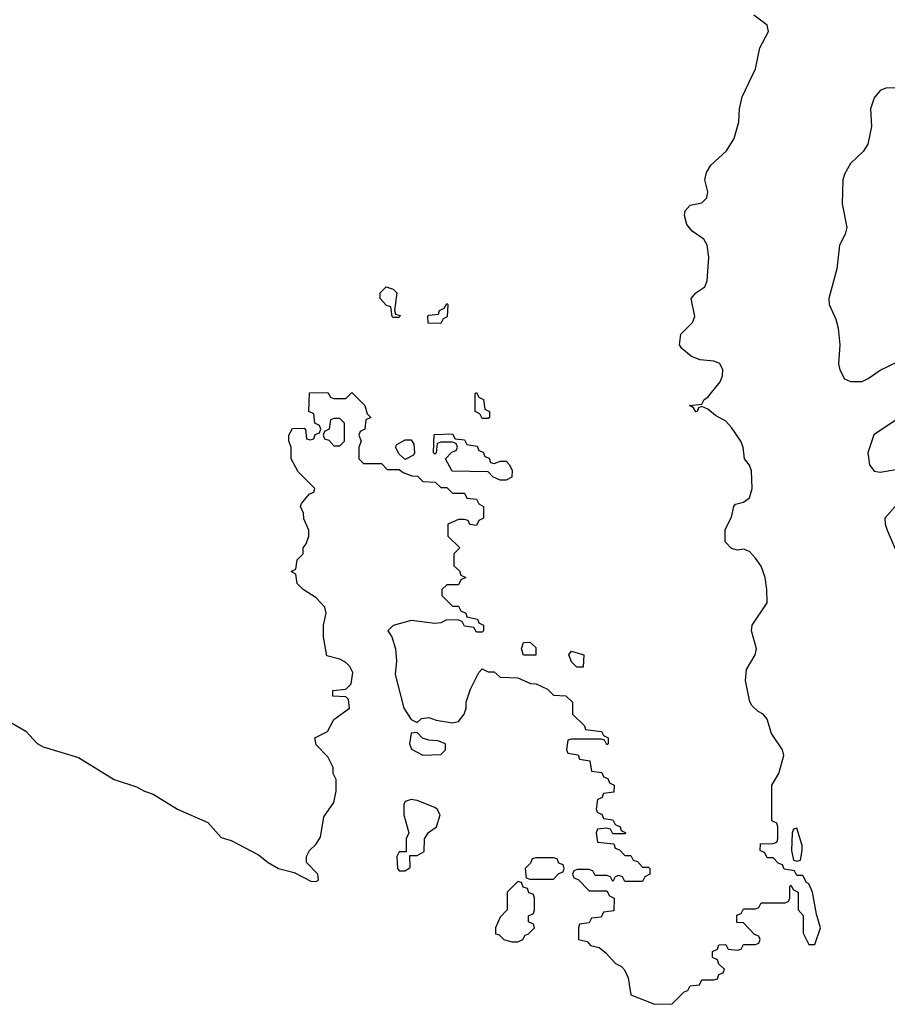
# Model space of a CAD drawing. Header units: inches. Extents: x 2735672 to 2903319, y 894031 to 1029782.
# Tile 141 of 167: x 2856051 to 2858975, y 923272 to 926590. Entities that reach past the tile are written whole.
import ezdxf

# ---------------------------------------------------------------- set-up
doc = ezdxf.new("R2010")
doc.units = ezdxf.units.IN
doc.header["$MEASUREMENT"] = 0
doc.layers.add('C8952', color=7, linetype='Continuous')

msp = doc.modelspace()

# ---------------------------------------------------------------- linework, layer by layer
at = {"layer": 'C8952', "color": 4, "elevation": 4}
for points in [[(2855996.4, 924236.4), (2856072.3, 924192.3), (2856110, 924150.6), (2856130, 924139.3), (2856250, 924103.8), (2856370, 924029.1), (2856445.3, 924005.3), (2856472, 923990), (2856500.5, 923980.5), (2856583, 923930), (2856684.8, 923884.8), (2856730, 923834.4), (2856763.6, 923823.6), (2856855.8, 923775.8), (2856888, 923750), (2856922.8, 923730), (2856976.4, 923716.4), (2857032.7, 923687.3), (2857050, 923686), (2857058, 923690), (2857055.3, 923710), (2857018, 923750), (2857018, 923770), (2857028, 923790), (2857048.7, 923810), (2857064.7, 923835.3), (2857076.5, 923903.5), (2857110, 923952), (2857117.2, 923990), (2857118, 924030), (2857108, 924050), (2857108, 924070), (2857090, 924106), (2857050, 924146), (2857046, 924170), (2857088.4, 924191.6), (2857110, 924231.3), (2857162, 924270), (2857159, 924299), (2857150, 924308), (2857106, 924310), (2857106, 924330), (2857150, 924334), (2857168, 924352), (2857174, 924390), (2857164, 924410), (2857150, 924424), (2857130, 924435.3), (2857086, 924446), (2857075.3, 924510), (2857075.3, 924550), (2857084, 924590), (2857079, 924610), (2857050, 924642), (2857006, 924670), (2856986, 924690), (2856982, 924722), (2856966, 924730), (2856982, 924738), (2856986, 924770), (2857006, 924790), (2857006, 924810), (2857016.4, 924823.6), (2857026, 924850), (2857026, 924870), (2857008.4, 924908.4), (2857007.3, 924927.3), (2856998, 924950), (2857000.4, 924959.6), (2857027.3, 924992.7), (2857042, 924998), (2857046, 925010), (2856990, 925066), (2856966, 925110), (2856966, 925150), (2856958, 925170), (2856958, 925190), (2856970, 925212), (2857010, 925214), (2857014, 925210), (2857018, 925178), (2857030, 925174), (2857042, 925178), (2857047.3, 925192.7), (2857062, 925198), (2857066, 925210), (2857062, 925222), (2857046, 925230), (2857042, 925262), (2857026, 925270), (2857027.3, 925332.7), (2857090, 925334), (2857098, 925318), (2857110, 925314), (2857150, 925314), (2857170, 925334), (2857214, 925290), (2857222, 925262), (2857234, 925250), (2857218, 925242), (2857214, 925210), (2857198, 925202), (2857194, 925190), (2857202, 925170), (2857194, 925150), (2857194, 925110), (2857210, 925094), (2857270, 925094), (2857290, 925074), (2857330, 925074), (2857343.6, 925063.6), (2857372.7, 925052.7), (2857391.6, 925051.6), (2857410, 925034), (2857451.6, 925031.6), (2857470, 925014), (2857490, 925014), (2857510, 924994), (2857550, 924994), (2857558, 924978), (2857590, 924974), (2857598, 924958), (2857614, 924950), (2857614, 924910), (2857598, 924902), (2857590, 924886), (2857568.4, 924888.4), (2857562, 924902), (2857550, 924906), (2857530, 924906), (2857494, 924890), (2857494, 924850), (2857534, 924810), (2857514, 924790), (2857514, 924750), (2857532.7, 924732.7), (2857538, 924718), (2857554, 924710), (2857538, 924702), (2857530, 924686), (2857490, 924686), (2857474, 924670), (2857474, 924650), (2857510, 924614), (2857530, 924614), (2857538, 924598), (2857554, 924590), (2857558, 924578), (2857594, 924570), (2857598, 924558), (2857614, 924550), (2857614, 924530), (2857610, 924526), (2857590, 924526), (2857582, 924542), (2857550, 924546), (2857542, 924562), (2857530, 924566), (2857490, 924568), (2857470, 924558), (2857450, 924555.3), (2857370, 924565.2), (2857310, 924548), (2857292, 924530), (2857304.7, 924510), (2857318, 924470), (2857321, 924430), (2857316.9, 924383.1), (2857346, 924270), (2857370, 924231.3), (2857390, 924222), (2857405.2, 924234.8), (2857430, 924238.8), (2857454, 924230), (2857510, 924221), (2857530, 924224.7), (2857549, 924250), (2857555.3, 924270), (2857555.3, 924290), (2857570, 924334), (2857598, 924390), (2857610, 924402), (2857630, 924392), (2857650, 924392), (2857670, 924374), (2857730, 924372), (2857772.7, 924352.7), (2857791.6, 924351.6), (2857830, 924334), (2857850, 924314), (2857891.6, 924311.6), (2857914, 924290), (2857914, 924250), (2857954, 924210), (2857958, 924198), (2858011.6, 924191.6), (2858018, 924178), (2858034, 924170), (2858034, 924150), (2858030, 924146), (2858022, 924162), (2858010, 924166), (2857910, 924166), (2857898, 924162), (2857894, 924130), (2857898, 924118), (2857932.7, 924112.7), (2857938, 924098), (2857972.7, 924092.7), (2857978, 924058), (2858012.7, 924052.7), (2858018, 924038), (2858032.7, 924032.7), (2858038, 924018), (2858054, 924010), (2858052.7, 923987.3), (2858018, 923982), (2858012.7, 923967.3), (2857998, 923962), (2857994, 923930), (2857998, 923918), (2858012.7, 923912.7), (2858018, 923898), (2858050, 923894), (2858058, 923878), (2858074, 923870), (2858078, 923858), (2858094, 923850), (2858090, 923846), (2858050, 923846), (2858042, 923862), (2858030, 923866), (2857998, 923862), (2857994, 923850), (2857998, 923818), (2858052.7, 923812.7), (2858058, 923798), (2858072.7, 923792.7), (2858090, 923774), (2858110, 923774), (2858118, 923758), (2858132.7, 923752.7), (2858150, 923734), (2858170, 923734), (2858174, 923730), (2858174, 923710), (2858158, 923702), (2858150, 923686), (2858090, 923686), (2858082, 923702), (2858070, 923706), (2858058, 923702), (2858050, 923686), (2858042, 923702), (2858030, 923706), (2857990, 923706), (2857982, 923722), (2857970, 923726), (2857930, 923726), (2857918, 923722), (2857914, 923710), (2857918, 923698), (2857932.7, 923692.7), (2857970, 923654), (2858030, 923654), (2858038, 923638), (2858054, 923630), (2858052.7, 923587.3), (2858018, 923582), (2858010, 923566), (2857978, 923562), (2857970, 923546), (2857938, 923542), (2857934, 923530), (2857934, 923490), (2857963.6, 923483.6), (2857974, 923470), (2858003.5, 923463.5), (2858026, 923446), (2858058.8, 923410), (2858079, 923399), (2858088.7, 923388.7), (2858101.1, 923361.1), (2858110, 923304), (2858190, 923272), (2858250, 923274), (2858290, 923314), (2858302, 923318), (2858310, 923334), (2858342, 923338), (2858350, 923354), (2858390, 923354), (2858402, 923358), (2858407.3, 923372.7), (2858422, 923378), (2858426, 923390), (2858407.3, 923407.3), (2858402, 923422), (2858386, 923430), (2858386, 923450), (2858402, 923458), (2858407.3, 923472.7), (2858430, 923474), (2858438, 923458), (2858470, 923454), (2858482, 923458), (2858490, 923474), (2858530, 923474), (2858542, 923478), (2858546, 923490), (2858542, 923502), (2858527.3, 923507.3), (2858490, 923546), (2858467.3, 923547.3), (2858467.3, 923572.7), (2858482, 923578), (2858490, 923594), (2858530, 923594), (2858542, 923598), (2858550, 923614), (2858630, 923614), (2858642, 923618), (2858646, 923630), (2858646, 923670), (2858650, 923674), (2858658, 923658), (2858674, 923650), (2858674, 923590), (2858691.1, 923571.1), (2858691.6, 923511.6), (2858710, 923474), (2858730, 923474), (2858749, 923530), (2858735.6, 923575.6), (2858722, 923650), (2858710, 923678), (2858702, 923682), (2858690, 923706), (2858670, 923706), (2858662, 923722), (2858627.3, 923727.3), (2858622, 923742), (2858607.3, 923747.3), (2858590, 923766), (2858570, 923766), (2858562, 923782), (2858546, 923790), (2858547.3, 923812.7), (2858590, 923814), (2858602, 923818), (2858606, 923830), (2858606, 923870), (2858602, 923882), (2858586, 923890), (2858586, 924010), (2858608.7, 924050), (2858626, 924110), (2858620.9, 924130), (2858584.1, 924184.1), (2858570, 924233.2), (2858556, 924250), (2858538.9, 924258.9), (2858518.6, 924278.6), (2858511.6, 924291.6), (2858496.5, 924363.5), (2858500.2, 924399.8), (2858529.4, 924450), (2858534, 924470), (2858517, 924530), (2858519.3, 924550), (2858570, 924624.7), (2858568.7, 924670), (2858562.7, 924710), (2858550, 924748), (2858530, 924775.3), (2858510, 924798), (2858490, 924806), (2858470, 924802), (2858450, 924808), (2858428, 924830), (2858428.4, 924871.6), (2858450, 924914), (2858458, 924950), (2858463.1, 924956.9), (2858490, 924964), (2858510, 924978.8), (2858519.5, 925010), (2858517, 925070), (2858510, 925088.7), (2858493.2, 925110), (2858489.2, 925150), (2858480.9, 925170), (2858450, 925216), (2858430, 925237.2), (2858396, 925256), (2858370, 925278), (2858350, 925286), (2858338, 925282), (2858334, 925270), (2858328.9, 925268.9), (2858322, 925282), (2858308, 925290), (2858350, 925294), (2858358, 925310), (2858370, 925318), (2858411.3, 925370), (2858419.6, 925390), (2858420.5, 925410), (2858410, 925431.6), (2858390, 925439.6), (2858343.7, 925443.7), (2858314.8, 925454.8), (2858282, 925482), (2858274, 925494), (2858279, 925530), (2858318, 925570), (2858326.6, 925590), (2858314, 925650), (2858329, 925670), (2858359.5, 925690), (2858367.6, 925710), (2858373.7, 925790), (2858367.8, 925830), (2858356.3, 925850), (2858317.5, 925877.5), (2858299.3, 925899.3), (2858291.6, 925930), (2858293.8, 925946.2), (2858310, 925964.9), (2858350, 925973), (2858367, 925990), (2858369.6, 926010), (2858359.7, 926050), (2858365.2, 926074.8), (2858380, 926100), (2858432.3, 926147.7), (2858458.3, 926190), (2858474.3, 926245.7), (2858476.4, 926290), (2858485.1, 926330), (2858530, 926424), (2858545.1, 926494.9), (2858574.7, 926550), (2858570, 926571.8), (2858525.1, 926605.1)], [(2859019.5, 926360.5), (2858970, 926359.7), (2858950, 926351.5), (2858930, 926327), (2858917.8, 926290), (2858920.9, 926230), (2858909.1, 926170.9), (2858893.7, 926146.3), (2858850, 926105.1), (2858830.4, 926070), (2858824.9, 926050), (2858822, 925970), (2858838, 925890), (2858832.5, 925867.5), (2858813.4, 925830), (2858804.2, 925750), (2858777.6, 925650), (2858778.7, 925630), (2858801.2, 925581.2), (2858808.9, 925550), (2858814.3, 925494.3), (2858810.3, 925430), (2858814.9, 925410), (2858830, 925379.3), (2858850, 925370.4), (2858890, 925370.4), (2858910, 925380.4), (2858951, 925409), (2859072.1, 925467.9)], [(2859000.9, 925239.1), (2858929.3, 925190.7), (2858908.9, 925130), (2858914.9, 925090), (2858930, 925068.7), (2858950, 925065.7), (2859010, 925075.3)], [(2859001.6, 924950), (2858966.7, 924910), (2858967, 924890), (2858974, 924870), (2859026, 924750)]]:
    msp.add_lwpolyline(points, dxfattribs=at)
for points in [[(2857310, 925586), (2857306, 925590), (2857302, 925622), (2857287.3, 925627.3), (2857266, 925650), (2857266, 925670), (2857286, 925690), (2857310, 925682), (2857322, 925670), (2857314, 925610), (2857318, 925598), (2857332.7, 925592.7), (2857330, 925586)], [(2857470, 925566), (2857427.3, 925567.3), (2857426, 925590), (2857430, 925594), (2857462, 925598), (2857466, 925610), (2857482, 925618), (2857490, 925634), (2857494, 925630), (2857491.6, 925588.4), (2857478, 925582)], [(2857610, 925246), (2857602, 925262), (2857586, 925270), (2857586, 925330), (2857590, 925334), (2857598, 925318), (2857614, 925310), (2857618, 925278), (2857634, 925270), (2857634, 925250), (2857630, 925246)], [(2857130, 925246), (2857110, 925246), (2857098, 925242), (2857094, 925210), (2857078, 925202), (2857074, 925190), (2857078, 925178), (2857092.7, 925172.7), (2857110, 925154), (2857130, 925154), (2857146, 925170), (2857146, 925230)], [(2857650, 925094), (2857670, 925102), (2857690, 925102), (2857702, 925090), (2857711.1, 925071.1), (2857710, 925048), (2857690, 925038), (2857670, 925038), (2857646, 925050), (2857630, 925066), (2857508.7, 925068.7), (2857486, 925110), (2857507.3, 925132.7), (2857522, 925138), (2857526, 925150), (2857522, 925162), (2857510, 925166), (2857470, 925166), (2857458, 925162), (2857454, 925130), (2857450, 925126), (2857446, 925130), (2857447.3, 925192.7), (2857510, 925194), (2857518, 925178), (2857550, 925174), (2857558, 925158), (2857592.7, 925152.7), (2857598, 925138), (2857612.7, 925132.7), (2857618, 925118), (2857632.7, 925112.7), (2857638, 925098)], [(2857350, 925108), (2857330, 925126), (2857318, 925150), (2857322, 925158), (2857350, 925174), (2857370, 925174), (2857379.6, 925159.6), (2857382, 925130), (2857378, 925122)], [(2857790, 924448), (2857749, 924449), (2857742, 924470), (2857748.9, 924491.1), (2857770, 924492), (2857790, 924474)], [(2857950, 924408), (2857928.4, 924408.4), (2857910, 924426), (2857902, 924450), (2857910, 924462), (2857952, 924450)], [(2857390, 924188), (2857370, 924186), (2857364.7, 924150), (2857371.6, 924131.6), (2857410, 924112), (2857470, 924114), (2857486, 924130), (2857486, 924150), (2857460.4, 924160.4), (2857430, 924162), (2857409, 924169)], [(2857370, 923962), (2857350, 923955.3), (2857345.4, 923945.4), (2857346, 923910), (2857362, 923850), (2857354, 923830), (2857354, 923786), (2857330, 923786), (2857322, 923770), (2857324.7, 923730), (2857330, 923722), (2857350, 923722), (2857367.3, 923732.7), (2857366, 923774), (2857390, 923774), (2857413.6, 923786.4), (2857415.3, 923830), (2857428.9, 923851.1), (2857455.3, 923870), (2857468, 923910), (2857458, 923930), (2857450, 923935.3), (2857390, 923959)], [(2858670, 923866), (2858658, 923862), (2858654, 923850), (2858652, 923790), (2858658, 923758), (2858670, 923754), (2858682, 923758), (2858688, 923790), (2858687.3, 923807.3)], [(2857850, 923766), (2857790, 923766), (2857778, 923762), (2857772.7, 923747.3), (2857754, 923730), (2857758, 923698), (2857770, 923694), (2857850, 923694), (2857867.3, 923712.7), (2857882, 923718), (2857886, 923730), (2857882, 923742), (2857867.3, 923747.3), (2857862, 923762)], [(2857730, 923686), (2857694, 923650), (2857694, 923590), (2857670, 923566), (2857654, 923530), (2857654, 923510), (2857666.4, 923506.4), (2857682, 923490), (2857710, 923482), (2857730, 923482), (2857746, 923490), (2857754.6, 923505.4), (2857766, 923510), (2857786, 923530), (2857782, 923542), (2857766, 923550), (2857766, 923570), (2857782, 923578), (2857786, 923590), (2857786, 923630), (2857782, 923642), (2857767.3, 923647.3), (2857762, 923662), (2857747.3, 923667.3), (2857742, 923682)]]:
    msp.add_lwpolyline(points, close=True, dxfattribs=at)

doc.saveas('drawing.dxf')
